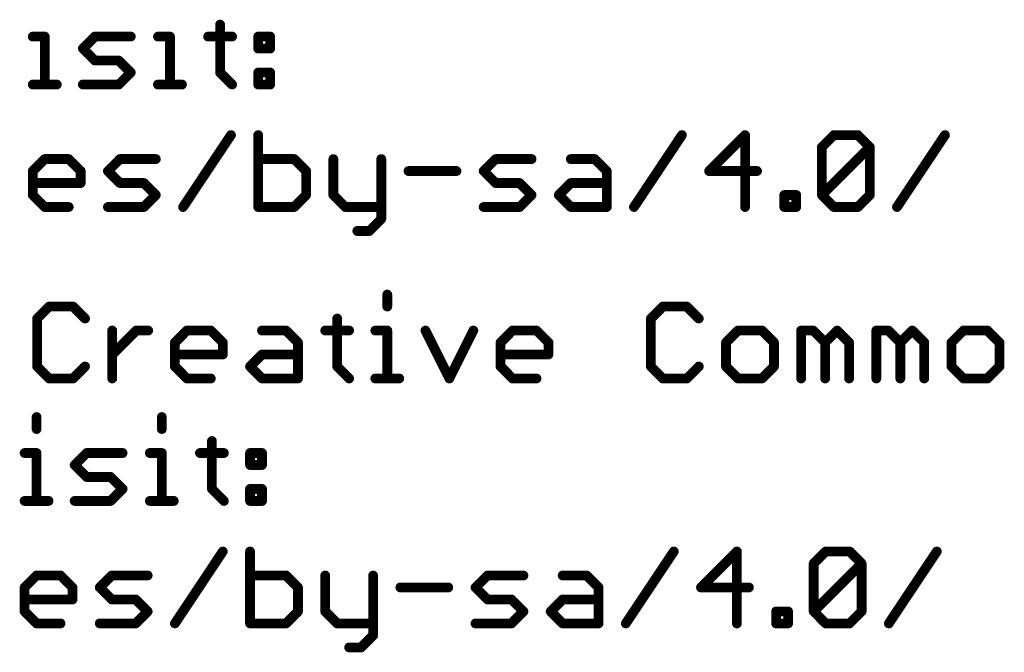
# Model space of a CAD drawing. Extents: x -13 to 79, y -40 to 78.
# Tile 8 of 96: x 22 to 37, y -40 to -30. Entities that reach past the tile are written whole.
import ezdxf

# ---------------------------------------------------------------- set-up
doc = ezdxf.new("R2010")
doc.units = 0
doc.layers.add('1', color=22, linetype='CONTINUOUS')

msp = doc.modelspace()

# ---------------------------------------------------------------- linework, layer by layer
at = {"layer": '1', "const_width": 0.1524}
for points in [[(24.7293, -29.8527), (24.7293, -30.5984)], [(21.8143, -30.0391), (22.0007, -30.0391)], [(22.0007, -30.0391), (22.0007, -30.7848)], [(22.5939, -30.2255), (22.7803, -30.0391)], [(22.7803, -30.0391), (23.3396, -30.0391)], [(23.7633, -30.0391), (23.9497, -30.0391)], [(23.9497, -30.0391), (23.9497, -30.7848)], [(24.5429, -30.0391), (24.9157, -30.0391)], [(25.3225, -30.0391), (25.5089, -30.0391)], [(25.3225, -30.2255), (25.3225, -30.0391)], [(25.5089, -30.0391), (25.5089, -30.2255)], [(22.7803, -30.412), (22.5939, -30.2255)], [(25.5089, -30.2255), (25.3225, -30.2255)], [(23.1532, -30.412), (22.7803, -30.412)], [(23.3396, -30.5984), (23.1532, -30.412)], [(23.1532, -30.7848), (23.3396, -30.5984)], [(24.7293, -30.5984), (24.9157, -30.7848)], [(25.3225, -30.5984), (25.5089, -30.5984)], [(25.3225, -30.7848), (25.3225, -30.5984)], [(25.5089, -30.5984), (25.5089, -30.7848)], [(21.8143, -30.7848), (22.1872, -30.7848)], [(22.5939, -30.7848), (23.1532, -30.7848)], [(23.7633, -30.7848), (24.1361, -30.7848)], [(25.5089, -30.7848), (25.3225, -30.7848)], [(24.1531, -32.6898), (24.8988, -31.5712)], [(25.3225, -31.5712), (25.3225, -32.6898)], [(31.1695, -32.6898), (31.9152, -31.5712)], [(32.8981, -31.5712), (32.3389, -32.1305)], [(32.8981, -32.6898), (32.8981, -31.5712)], [(34.093, -31.7577), (34.2794, -31.5712)], [(34.2794, -31.5712), (34.6522, -31.5712)], [(34.6522, -31.5712), (34.8387, -31.7577)], [(35.2624, -32.6898), (36.0081, -31.5712)], [(34.093, -32.5034), (34.093, -31.7577)], [(34.093, -32.5034), (34.8387, -31.7577)], [(34.8387, -31.7577), (34.8387, -32.5034)], [(21.8143, -32.1305), (22.0007, -31.9441)], [(22.0007, -31.9441), (22.3736, -31.9441)], [(22.3736, -31.9441), (22.56, -32.1305)], [(22.9837, -32.1305), (23.1701, -31.9441)], [(23.1701, -31.9441), (23.7294, -31.9441)], [(25.8818, -31.9441), (25.3225, -31.9441)], [(26.0682, -32.1305), (25.8818, -31.9441)], [(26.4919, -31.9441), (26.4919, -32.5034)], [(27.2376, -31.9441), (27.2376, -32.8762)], [(28.8307, -32.1305), (29.0171, -31.9441)], [(29.0171, -31.9441), (29.5764, -31.9441)], [(30.1865, -31.9441), (30.5594, -31.9441)], [(30.5594, -31.9441), (30.7458, -32.1305)], [(21.8143, -32.5034), (21.8143, -32.1305)], [(22.56, -32.1305), (22.56, -32.3169)], [(23.1701, -32.3169), (22.9837, -32.1305)], [(26.0682, -32.5034), (26.0682, -32.1305)], [(27.6613, -32.1305), (28.407, -32.1305)], [(29.0171, -32.3169), (28.8307, -32.1305)], [(30.7458, -32.1305), (30.7458, -32.6898)], [(32.3389, -32.1305), (33.0846, -32.1305)], [(22.56, -32.3169), (21.8143, -32.3169)], [(23.543, -32.3169), (23.1701, -32.3169)], [(23.7294, -32.5034), (23.543, -32.3169)], [(29.39, -32.3169), (29.0171, -32.3169)], [(29.5764, -32.5034), (29.39, -32.3169)], [(30.0001, -32.5034), (30.1865, -32.3169)], [(30.1865, -32.3169), (30.7458, -32.3169)], [(22.0007, -32.6898), (21.8143, -32.5034)], [(23.543, -32.6898), (23.7294, -32.5034)], [(25.8818, -32.6898), (26.0682, -32.5034)], [(26.4919, -32.5034), (26.6783, -32.6898)], [(29.39, -32.6898), (29.5764, -32.5034)], [(30.1865, -32.6898), (30.0001, -32.5034)], [(33.5083, -32.6898), (33.5083, -32.5034)], [(33.5083, -32.5034), (33.6947, -32.5034)], [(33.6947, -32.5034), (33.6947, -32.6898)], [(34.2794, -32.6898), (34.093, -32.5034)], [(34.8387, -32.5034), (34.6522, -32.6898)], [(22.3736, -32.6898), (22.0007, -32.6898)], [(22.9837, -32.6898), (23.543, -32.6898)], [(25.3225, -32.6898), (25.8818, -32.6898)], [(26.6783, -32.6898), (27.2376, -32.6898)], [(28.8307, -32.6898), (29.39, -32.6898)], [(30.7458, -32.6898), (30.1865, -32.6898)], [(33.6947, -32.6898), (33.5083, -32.6898)], [(34.6522, -32.6898), (34.2794, -32.6898)], [(27.2376, -32.8762), (27.0512, -33.0627)], [(27.0512, -33.0627), (26.8647, -33.0627)], [(27.3309, -34.0518), (27.3309, -34.2382)], [(22.0686, -34.2382), (21.8822, -34.4247)], [(22.4415, -34.2382), (22.0686, -34.2382)], [(22.6279, -34.4247), (22.4415, -34.2382)], [(31.6187, -34.2382), (31.4323, -34.4247)], [(31.9915, -34.2382), (31.6187, -34.2382)], [(32.178, -34.4247), (31.9915, -34.2382)], [(21.8822, -34.4247), (21.8822, -35.1704)], [(26.5513, -34.4247), (26.5513, -35.1704)], [(31.4323, -34.4247), (31.4323, -35.1704)], [(23.0516, -35.3568), (23.0516, -34.6111)], [(23.0516, -34.984), (23.4244, -34.6111)], [(23.4244, -34.6111), (23.6109, -34.6111)], [(24.0261, -34.7975), (24.2125, -34.6111)], [(24.2125, -34.6111), (24.5854, -34.6111)], [(24.5854, -34.6111), (24.7718, -34.7975)], [(25.3819, -34.6111), (25.7548, -34.6111)], [(25.7548, -34.6111), (25.9412, -34.7975)], [(26.3649, -34.6111), (26.7377, -34.6111)], [(27.1445, -34.6111), (27.3309, -34.6111)], [(27.3309, -34.6111), (27.3309, -35.3568)], [(27.9241, -34.6111), (28.2969, -35.3568)], [(28.2969, -35.3568), (28.6698, -34.6111)], [(29.0935, -34.7975), (29.2799, -34.6111)], [(29.2799, -34.6111), (29.6528, -34.6111)], [(29.6528, -34.6111), (29.8392, -34.7975)], [(32.7881, -34.6111), (32.6017, -34.7975)], [(33.1609, -34.6111), (32.7881, -34.6111)], [(33.3474, -34.7975), (33.1609, -34.6111)], [(33.7711, -35.3568), (33.7711, -34.6111)], [(33.7711, -34.6111), (33.9575, -34.6111)], [(33.9575, -34.6111), (34.1439, -34.7975)], [(34.1439, -34.7975), (34.3303, -34.6111)], [(34.3303, -34.6111), (34.5168, -34.7975)], [(34.9405, -35.3568), (34.9405, -34.6111)], [(34.9405, -34.6111), (35.1269, -34.6111)], [(35.1269, -34.6111), (35.3133, -34.7975)], [(35.3133, -34.7975), (35.4997, -34.6111)], [(35.4997, -34.6111), (35.6862, -34.7975)], [(36.2963, -34.6111), (36.1099, -34.7975)], [(36.6691, -34.6111), (36.2963, -34.6111)], [(36.8556, -34.7975), (36.6691, -34.6111)], [(24.0261, -35.1704), (24.0261, -34.7975)], [(24.7718, -34.7975), (24.7718, -34.984)], [(25.9412, -34.7975), (25.9412, -35.3568)], [(29.0935, -35.1704), (29.0935, -34.7975)], [(29.8392, -34.7975), (29.8392, -34.984)], [(32.6017, -34.7975), (32.6017, -35.1704)], [(33.3474, -35.1704), (33.3474, -34.7975)], [(34.1439, -34.7975), (34.1439, -35.3568)], [(34.5168, -34.7975), (34.5168, -35.3568)], [(35.3133, -34.7975), (35.3133, -35.3568)], [(35.6862, -34.7975), (35.6862, -35.3568)], [(36.1099, -34.7975), (36.1099, -35.1704)], [(36.8556, -35.1704), (36.8556, -34.7975)], [(24.7718, -34.984), (24.0261, -34.984)], [(25.1955, -35.1704), (25.3819, -34.984)], [(25.3819, -34.984), (25.9412, -34.984)], [(29.8392, -34.984), (29.0935, -34.984)], [(21.8822, -35.1704), (22.0686, -35.3568)], [(22.4415, -35.3568), (22.6279, -35.1704)], [(24.2125, -35.3568), (24.0261, -35.1704)], [(25.3819, -35.3568), (25.1955, -35.1704)], [(26.5513, -35.1704), (26.7377, -35.3568)], [(29.2799, -35.3568), (29.0935, -35.1704)], [(31.4323, -35.1704), (31.6187, -35.3568)], [(31.9915, -35.3568), (32.178, -35.1704)], [(32.6017, -35.1704), (32.7881, -35.3568)], [(33.1609, -35.3568), (33.3474, -35.1704)], [(36.1099, -35.1704), (36.2963, -35.3568)], [(36.6691, -35.3568), (36.8556, -35.1704)], [(22.0686, -35.3568), (22.4415, -35.3568)], [(24.5854, -35.3568), (24.2125, -35.3568)], [(25.9412, -35.3568), (25.3819, -35.3568)], [(27.1445, -35.3568), (27.5173, -35.3568)], [(29.6528, -35.3568), (29.2799, -35.3568)], [(31.6187, -35.3568), (31.9915, -35.3568)], [(32.7881, -35.3568), (33.1609, -35.3568)], [(36.2963, -35.3568), (36.6691, -35.3568)], [(21.8737, -35.9568), (21.8737, -36.1432)], [(23.8227, -35.9568), (23.8227, -36.1432)], [(24.6023, -36.3297), (24.6023, -37.0754)], [(21.6873, -36.5161), (21.8737, -36.5161)], [(21.8737, -36.5161), (21.8737, -37.2618)], [(22.4669, -36.7025), (22.6533, -36.5161)], [(22.6533, -36.5161), (23.2126, -36.5161)], [(23.6363, -36.5161), (23.8227, -36.5161)], [(23.8227, -36.5161), (23.8227, -37.2618)], [(24.4159, -36.5161), (24.7887, -36.5161)], [(25.1955, -36.5161), (25.3819, -36.5161)], [(25.1955, -36.7025), (25.1955, -36.5161)], [(25.3819, -36.5161), (25.3819, -36.7025)], [(22.6533, -36.889), (22.4669, -36.7025)], [(25.3819, -36.7025), (25.1955, -36.7025)], [(23.0262, -36.889), (22.6533, -36.889)], [(23.2126, -37.0754), (23.0262, -36.889)], [(23.0262, -37.2618), (23.2126, -37.0754)], [(24.6023, -37.0754), (24.7887, -37.2618)], [(25.1955, -37.0754), (25.3819, -37.0754)], [(25.1955, -37.2618), (25.1955, -37.0754)], [(25.3819, -37.0754), (25.3819, -37.2618)], [(21.6873, -37.2618), (22.0602, -37.2618)], [(22.4669, -37.2618), (23.0262, -37.2618)], [(23.6363, -37.2618), (24.0091, -37.2618)], [(25.3819, -37.2618), (25.1955, -37.2618)], [(24.0261, -39.1668), (24.7718, -38.0482)], [(25.1955, -38.0482), (25.1955, -39.1668)], [(31.0425, -39.1668), (31.7882, -38.0482)], [(32.7711, -38.0482), (32.2119, -38.6075)], [(32.7711, -39.1668), (32.7711, -38.0482)], [(33.966, -38.2347), (34.1524, -38.0482)], [(34.1524, -38.0482), (34.5252, -38.0482)], [(34.5252, -38.0482), (34.7117, -38.2347)], [(35.1354, -39.1668), (35.8811, -38.0482)], [(33.966, -38.9804), (33.966, -38.2347)], [(33.966, -38.9804), (34.7117, -38.2347)], [(34.7117, -38.2347), (34.7117, -38.9804)], [(21.6873, -38.6075), (21.8737, -38.4211)], [(21.8737, -38.4211), (22.2466, -38.4211)], [(22.2466, -38.4211), (22.433, -38.6075)], [(22.8567, -38.6075), (23.0431, -38.4211)], [(23.0431, -38.4211), (23.6024, -38.4211)], [(25.7548, -38.4211), (25.1955, -38.4211)], [(25.9412, -38.6075), (25.7548, -38.4211)], [(26.3649, -38.4211), (26.3649, -38.9804)], [(27.1106, -38.4211), (27.1106, -39.3532)], [(28.7037, -38.6075), (28.8901, -38.4211)], [(28.8901, -38.4211), (29.4494, -38.4211)], [(30.0595, -38.4211), (30.4324, -38.4211)], [(30.4324, -38.4211), (30.6188, -38.6075)], [(21.6873, -38.9804), (21.6873, -38.6075)], [(22.433, -38.6075), (22.433, -38.794)], [(23.0431, -38.794), (22.8567, -38.6075)], [(25.9412, -38.9804), (25.9412, -38.6075)], [(27.5343, -38.6075), (28.28, -38.6075)], [(28.8901, -38.794), (28.7037, -38.6075)], [(30.6188, -38.6075), (30.6188, -39.1668)], [(32.2119, -38.6075), (32.9576, -38.6075)], [(22.433, -38.794), (21.6873, -38.794)], [(23.416, -38.794), (23.0431, -38.794)], [(23.6024, -38.9804), (23.416, -38.794)], [(29.263, -38.794), (28.8901, -38.794)], [(29.4494, -38.9804), (29.263, -38.794)], [(29.8731, -38.9804), (30.0595, -38.794)], [(30.0595, -38.794), (30.6188, -38.794)], [(21.8737, -39.1668), (21.6873, -38.9804)], [(23.416, -39.1668), (23.6024, -38.9804)], [(25.7548, -39.1668), (25.9412, -38.9804)], [(26.3649, -38.9804), (26.5513, -39.1668)], [(29.263, -39.1668), (29.4494, -38.9804)], [(30.0595, -39.1668), (29.8731, -38.9804)], [(33.3813, -39.1668), (33.3813, -38.9804)], [(33.3813, -38.9804), (33.5677, -38.9804)], [(33.5677, -38.9804), (33.5677, -39.1668)], [(34.1524, -39.1668), (33.966, -38.9804)], [(34.7117, -38.9804), (34.5252, -39.1668)], [(22.2466, -39.1668), (21.8737, -39.1668)], [(22.8567, -39.1668), (23.416, -39.1668)], [(25.1955, -39.1668), (25.7548, -39.1668)], [(26.5513, -39.1668), (27.1106, -39.1668)], [(28.7037, -39.1668), (29.263, -39.1668)], [(30.6188, -39.1668), (30.0595, -39.1668)], [(33.5677, -39.1668), (33.3813, -39.1668)], [(34.5252, -39.1668), (34.1524, -39.1668)], [(27.1106, -39.3532), (26.9242, -39.5397)], [(26.9242, -39.5397), (26.7377, -39.5397)]]:
    msp.add_lwpolyline(points, dxfattribs=at)
at = {"layer": '1', "const_width": 0.0762}
for points in [[(24.7674, -29.8527, 1), (24.6912, -29.8527)], [(21.8143, -30.001, 1), (21.8143, -30.0772)], [(22.0388, -30.0391, 1), (21.9626, -30.0391)], [(22.0007, -30.0772, 1), (22.0007, -30.001)], [(22.7803, -30.001, 1), (22.7803, -30.0772)], [(22.8073, -30.066, 1), (22.7534, -30.0122)], [(23.3396, -30.0772, 1), (23.3396, -30.001)], [(23.7633, -30.001, 1), (23.7633, -30.0772)], [(23.9878, -30.0391, 1), (23.9116, -30.0391)], [(23.9497, -30.0772, 1), (23.9497, -30.001)], [(24.5429, -30.001, 1), (24.5429, -30.0772)], [(24.9157, -30.0772, 1), (24.9157, -30.001)], [(25.3225, -30.001, 1), (25.3225, -30.0772)], [(25.3606, -30.0391, 1), (25.2844, -30.0391)], [(25.547, -30.0391, 1), (25.4708, -30.0391)], [(25.5089, -30.0772, 1), (25.5089, -30.001)], [(22.6208, -30.1986, 1), (22.567, -30.2525)], [(22.567, -30.1986, 1), (22.6208, -30.2525)], [(25.3225, -30.1874, 1), (25.3225, -30.2636)], [(25.5089, -30.2636, 1), (25.5089, -30.1874)], [(25.2844, -30.2255, 1), (25.3606, -30.2255)], [(25.4708, -30.2255, 1), (25.547, -30.2255)], [(22.7803, -30.3739, 1), (22.7803, -30.4501)], [(22.7534, -30.4389, 1), (22.8073, -30.385)], [(23.1801, -30.385, 1), (23.1262, -30.4389)], [(23.1532, -30.4501, 1), (23.1532, -30.3739)], [(23.3665, -30.6253, 1), (23.3127, -30.5714)], [(23.3127, -30.6253, 1), (23.3665, -30.5714)], [(24.7563, -30.5714, 1), (24.7024, -30.6253)], [(24.6912, -30.5984, 1), (24.7674, -30.5984)], [(25.3225, -30.5603, 1), (25.3225, -30.6365)], [(25.3606, -30.5984, 1), (25.2844, -30.5984)], [(25.547, -30.5984, 1), (25.4708, -30.5984)], [(25.5089, -30.6365, 1), (25.5089, -30.5603)], [(21.8143, -30.7467, 1), (21.8143, -30.8229)], [(21.9626, -30.7848, 1), (22.0388, -30.7848)], [(22.1872, -30.8229, 1), (22.1872, -30.7467)], [(22.5939, -30.7467, 1), (22.5939, -30.8229)], [(23.1262, -30.7579, 1), (23.1801, -30.8117)], [(23.1532, -30.8229, 1), (23.1532, -30.7467)], [(23.7633, -30.7467, 1), (23.7633, -30.8229)], [(23.9116, -30.7848, 1), (23.9878, -30.7848)], [(24.1361, -30.8229, 1), (24.1361, -30.7467)], [(24.8888, -30.8117, 1), (24.9427, -30.7579)], [(25.3225, -30.7467, 1), (25.3225, -30.8229)], [(25.2844, -30.7848, 1), (25.3606, -30.7848)], [(25.4708, -30.7848, 1), (25.547, -30.7848)], [(25.5089, -30.8229, 1), (25.5089, -30.7467)], [(24.9305, -31.5924, 1), (24.8671, -31.5501)], [(25.3606, -31.5712, 1), (25.2844, -31.5712)], [(31.9469, -31.5924, 1), (31.8835, -31.5501)], [(32.9362, -31.5712, 1), (32.86, -31.5712)], [(32.9251, -31.5982, 1), (32.8712, -31.5443)], [(34.2794, -31.5331, 1), (34.2794, -31.6093)], [(34.3063, -31.5982, 1), (34.2524, -31.5443)], [(34.6792, -31.5443, 1), (34.6253, -31.5982)], [(34.6522, -31.6093, 1), (34.6522, -31.5331)], [(36.0398, -31.5924, 1), (35.9764, -31.5501)], [(34.066, -31.7307, 1), (34.1199, -31.7846)], [(34.1311, -31.7577, 1), (34.0549, -31.7577)], [(34.8768, -31.7577, 1), (34.8006, -31.7577)], [(34.8656, -31.7846, 1), (34.8117, -31.7307)], [(34.8117, -31.7846, 1), (34.8656, -31.7307)], [(22.0007, -31.906, 1), (22.0007, -31.9822)], [(22.0277, -31.971, 1), (21.9738, -31.9172)], [(22.4005, -31.9172, 1), (22.3466, -31.971)], [(22.3736, -31.9822, 1), (22.3736, -31.906)], [(23.1701, -31.906, 1), (23.1701, -31.9822)], [(23.1971, -31.971, 1), (23.1432, -31.9172)], [(23.7294, -31.9822, 1), (23.7294, -31.906)], [(25.3225, -31.906, 1), (25.3225, -31.9822)], [(25.9087, -31.9172, 1), (25.8548, -31.971)], [(25.8818, -31.9822, 1), (25.8818, -31.906)], [(26.53, -31.9441, 1), (26.4538, -31.9441)], [(27.2757, -31.9441, 1), (27.1995, -31.9441)], [(29.0171, -31.906, 1), (29.0171, -31.9822)], [(29.044, -31.971, 1), (28.9902, -31.9172)], [(29.5764, -31.9822, 1), (29.5764, -31.906)], [(30.1865, -31.906, 1), (30.1865, -31.9822)], [(30.5863, -31.9172, 1), (30.5324, -31.971)], [(30.5594, -31.9822, 1), (30.5594, -31.906)], [(21.8524, -32.1305, 1), (21.7762, -32.1305)], [(21.7874, -32.1036, 1), (21.8412, -32.1575)], [(22.5981, -32.1305, 1), (22.5219, -32.1305)], [(22.5331, -32.1575, 1), (22.5869, -32.1036)], [(23.0106, -32.1036, 1), (22.9568, -32.1575)], [(22.9568, -32.1036, 1), (23.0106, -32.1575)], [(26.1063, -32.1305, 1), (26.0301, -32.1305)], [(26.0412, -32.1575, 1), (26.0951, -32.1036)], [(27.6613, -32.0924, 1), (27.6613, -32.1686)], [(28.407, -32.1686, 1), (28.407, -32.0924)], [(28.8576, -32.1036, 1), (28.8037, -32.1575)], [(28.8037, -32.1036, 1), (28.8576, -32.1575)], [(30.7839, -32.1305, 1), (30.7077, -32.1305)], [(30.7188, -32.1575, 1), (30.7727, -32.1036)], [(32.3119, -32.1036, 1), (32.3658, -32.1575)], [(32.3389, -32.0924, 1), (32.3389, -32.1686)], [(33.0846, -32.1686, 1), (33.0846, -32.0924)], [(21.8143, -32.2788, 1), (21.8143, -32.355)], [(22.5219, -32.3169, 1), (22.5981, -32.3169)], [(22.56, -32.355, 1), (22.56, -32.2788)], [(23.1701, -32.2788, 1), (23.1701, -32.355)], [(23.1432, -32.3439, 1), (23.1971, -32.29)], [(23.5699, -32.29, 1), (23.516, -32.3439)], [(23.543, -32.355, 1), (23.543, -32.2788)], [(29.0171, -32.2788, 1), (29.0171, -32.355)], [(28.9902, -32.3439, 1), (29.044, -32.29)], [(29.4169, -32.29, 1), (29.363, -32.3439)], [(29.39, -32.355, 1), (29.39, -32.2788)], [(30.1865, -32.2788, 1), (30.1865, -32.355)], [(30.2134, -32.3439, 1), (30.1596, -32.29)], [(30.7458, -32.355, 1), (30.7458, -32.2788)], [(21.8412, -32.4764, 1), (21.7874, -32.5303)], [(21.7762, -32.5034, 1), (21.8524, -32.5034)], [(23.7563, -32.5303, 1), (23.7025, -32.4764)], [(23.7025, -32.5303, 1), (23.7563, -32.4764)], [(26.0301, -32.5034, 1), (26.1063, -32.5034)], [(26.0951, -32.5303, 1), (26.0413, -32.4764)], [(26.5188, -32.4764, 1), (26.4649, -32.5303)], [(26.4538, -32.5034, 1), (26.53, -32.5034)], [(29.6033, -32.5303, 1), (29.5494, -32.4764)], [(29.5494, -32.5303, 1), (29.6033, -32.4764)], [(30.027, -32.4764, 1), (29.9731, -32.5303)], [(29.9731, -32.4764, 1), (30.027, -32.5303)], [(33.5464, -32.5034, 1), (33.4702, -32.5034)], [(33.5083, -32.4653, 1), (33.5083, -32.5415)], [(33.7328, -32.5034, 1), (33.6566, -32.5034)], [(33.6947, -32.5415, 1), (33.6947, -32.4653)], [(34.1199, -32.4764, 1), (34.066, -32.5303)], [(34.066, -32.4764, 1), (34.1199, -32.5303)], [(34.0549, -32.5034, 1), (34.1311, -32.5034)], [(34.8006, -32.5034, 1), (34.8768, -32.5034)], [(34.8656, -32.5303, 1), (34.8117, -32.4764)], [(22.0007, -32.6517, 1), (22.0007, -32.7279)], [(21.9738, -32.7167, 1), (22.0277, -32.6629)], [(22.3736, -32.7279, 1), (22.3736, -32.6517)], [(22.9837, -32.6517, 1), (22.9837, -32.7279)], [(23.516, -32.6629, 1), (23.5699, -32.7167)], [(23.543, -32.7279, 1), (23.543, -32.6517)], [(24.1214, -32.6687, 1), (24.1848, -32.7109)], [(25.3225, -32.6517, 1), (25.3225, -32.7279)], [(25.8548, -32.6629, 1), (25.9087, -32.7167)], [(25.8818, -32.7279, 1), (25.8818, -32.6517)], [(26.6783, -32.6517, 1), (26.6783, -32.7279)], [(26.6514, -32.7167, 1), (26.7053, -32.6629)], [(27.2376, -32.7279, 1), (27.2376, -32.6517)], [(28.8307, -32.6517, 1), (28.8307, -32.7279)], [(29.363, -32.6629, 1), (29.4169, -32.7167)], [(29.39, -32.7279, 1), (29.39, -32.6517)], [(30.1865, -32.6517, 1), (30.1865, -32.7279)], [(30.1596, -32.7167, 1), (30.2134, -32.6629)], [(30.7458, -32.7279, 1), (30.7458, -32.6517)], [(31.1378, -32.6687, 1), (31.2012, -32.7109)], [(33.5083, -32.6517, 1), (33.5083, -32.7279)], [(33.6947, -32.7279, 1), (33.6947, -32.6517)], [(34.2794, -32.6517, 1), (34.2794, -32.7279)], [(34.2524, -32.7167, 1), (34.3063, -32.6629)], [(34.6253, -32.6629, 1), (34.6792, -32.7167)], [(34.6522, -32.7279, 1), (34.6522, -32.6517)], [(35.2307, -32.6687, 1), (35.2941, -32.7109)], [(25.2844, -32.6898, 1), (25.3606, -32.6898)], [(30.7077, -32.6898, 1), (30.7839, -32.6898)], [(32.86, -32.6898, 1), (32.9362, -32.6898)], [(33.4702, -32.6898, 1), (33.5464, -32.6898)], [(33.6566, -32.6898, 1), (33.7328, -32.6898)], [(27.1995, -32.8762, 1), (27.2757, -32.8762)], [(27.2645, -32.9032, 1), (27.2106, -32.8493)], [(26.8647, -33.0246, 1), (26.8647, -33.1008)], [(27.0242, -33.0357, 1), (27.0781, -33.0896)], [(27.0512, -33.1008, 1), (27.0512, -33.0246)], [(27.369, -34.0518, 1), (27.2928, -34.0518)], [(22.0686, -34.2001, 1), (22.0686, -34.2763)], [(22.0956, -34.2652, 1), (22.0417, -34.2113)], [(22.4684, -34.2113, 1), (22.4145, -34.2652)], [(22.4415, -34.2763, 1), (22.4415, -34.2001)], [(31.6187, -34.2001, 1), (31.6187, -34.2763)], [(31.6456, -34.2652, 1), (31.5918, -34.2113)], [(32.0185, -34.2113, 1), (31.9646, -34.2652)], [(31.9915, -34.2763, 1), (31.9915, -34.2001)], [(27.2928, -34.2382, 1), (27.369, -34.2382)], [(21.9203, -34.4247, 1), (21.8441, -34.4247)], [(21.8553, -34.3977, 1), (21.9091, -34.4516)], [(22.601, -34.4516, 1), (22.6548, -34.3977)], [(26.5894, -34.4247, 1), (26.5132, -34.4247)], [(31.4053, -34.3977, 1), (31.4592, -34.4516)], [(31.4704, -34.4247, 1), (31.3942, -34.4247)], [(32.151, -34.4516, 1), (32.2049, -34.3977)], [(23.0897, -34.6111, 1), (23.0135, -34.6111)], [(23.4244, -34.573, 1), (23.4244, -34.6492)], [(23.4514, -34.638, 1), (23.3975, -34.5842)], [(23.6109, -34.6492, 1), (23.6109, -34.573)], [(24.2125, -34.573, 1), (24.2125, -34.6492)], [(24.2395, -34.638, 1), (24.1856, -34.5842)], [(24.6123, -34.5842, 1), (24.5584, -34.638)], [(24.5854, -34.6492, 1), (24.5854, -34.573)], [(25.3819, -34.573, 1), (25.3819, -34.6492)], [(25.7817, -34.5842, 1), (25.7278, -34.638)], [(25.7548, -34.6492, 1), (25.7548, -34.573)], [(26.3649, -34.573, 1), (26.3649, -34.6492)], [(26.7377, -34.6492, 1), (26.7377, -34.573)], [(27.1445, -34.573, 1), (27.1445, -34.6492)], [(27.369, -34.6111, 1), (27.2928, -34.6111)], [(27.3309, -34.6492, 1), (27.3309, -34.573)], [(27.9582, -34.5941, 1), (27.89, -34.6281)], [(28.7039, -34.6281, 1), (28.6357, -34.5941)], [(29.2799, -34.573, 1), (29.2799, -34.6492)], [(29.3068, -34.638, 1), (29.253, -34.5842)], [(29.6797, -34.5842, 1), (29.6258, -34.638)], [(29.6528, -34.6492, 1), (29.6528, -34.573)], [(32.7881, -34.573, 1), (32.7881, -34.6492)], [(32.815, -34.638, 1), (32.7612, -34.5842)], [(33.1879, -34.5842, 1), (33.134, -34.638)], [(33.1609, -34.6492, 1), (33.1609, -34.573)], [(33.8092, -34.6111, 1), (33.733, -34.6111)], [(33.7711, -34.573, 1), (33.7711, -34.6492)], [(33.9844, -34.5842, 1), (33.9305, -34.638)], [(33.9575, -34.6492, 1), (33.9575, -34.573)], [(34.3573, -34.5842, 1), (34.3034, -34.638)], [(34.3573, -34.638, 1), (34.3034, -34.5842)], [(34.9786, -34.6111, 1), (34.9024, -34.6111)], [(34.9405, -34.573, 1), (34.9405, -34.6492)], [(35.1538, -34.5842, 1), (35.0999, -34.638)], [(35.1269, -34.6492, 1), (35.1269, -34.573)], [(35.5267, -34.5842, 1), (35.4728, -34.638)], [(35.5267, -34.638, 1), (35.4728, -34.5842)], [(36.2963, -34.573, 1), (36.2963, -34.6492)], [(36.3232, -34.638, 1), (36.2693, -34.5842)], [(36.6961, -34.5842, 1), (36.6422, -34.638)], [(36.6691, -34.6492, 1), (36.6691, -34.573)], [(24.0642, -34.7975, 1), (23.988, -34.7975)], [(23.9992, -34.7706, 1), (24.053, -34.8245)], [(24.8099, -34.7975, 1), (24.7337, -34.7975)], [(24.7449, -34.8245, 1), (24.7987, -34.7706)], [(25.9793, -34.7975, 1), (25.9031, -34.7975)], [(25.9143, -34.8245, 1), (25.9681, -34.7706)], [(29.0665, -34.7706, 1), (29.1204, -34.8245)], [(29.1316, -34.7975, 1), (29.0554, -34.7975)], [(29.8773, -34.7975, 1), (29.8011, -34.7975)], [(29.8122, -34.8245, 1), (29.8661, -34.7706)], [(32.5747, -34.7706, 1), (32.6286, -34.8245)], [(32.6398, -34.7975, 1), (32.5636, -34.7975)], [(33.3855, -34.7975, 1), (33.3093, -34.7975)], [(33.3204, -34.8245, 1), (33.3743, -34.7706)], [(34.182, -34.7975, 1), (34.1058, -34.7975)], [(34.117, -34.7706, 1), (34.1709, -34.8245)], [(34.117, -34.8245, 1), (34.1709, -34.7706)], [(34.5549, -34.7975, 1), (34.4787, -34.7975)], [(34.4898, -34.8245, 1), (34.5437, -34.7706)], [(35.3514, -34.7975, 1), (35.2752, -34.7975)], [(35.2864, -34.7706, 1), (35.3403, -34.8245)], [(35.2864, -34.8245, 1), (35.3403, -34.7706)], [(35.7243, -34.7975, 1), (35.6481, -34.7975)], [(35.6592, -34.8245, 1), (35.7131, -34.7706)], [(36.0829, -34.7706, 1), (36.1368, -34.8245)], [(36.148, -34.7975, 1), (36.0718, -34.7975)], [(36.8937, -34.7975, 1), (36.8175, -34.7975)], [(36.8286, -34.8245, 1), (36.8825, -34.7706)], [(23.0247, -34.957, 1), (23.0785, -35.0109)], [(24.0261, -34.9459, 1), (24.0261, -35.0221)], [(24.7718, -35.0221, 1), (24.7718, -34.9459)], [(25.3819, -34.9459, 1), (25.3819, -35.0221)], [(25.4089, -35.0109, 1), (25.355, -34.957)], [(25.9412, -35.0221, 1), (25.9412, -34.9459)], [(29.0935, -34.9459, 1), (29.0935, -35.0221)], [(29.8392, -35.0221, 1), (29.8392, -34.9459)], [(24.7337, -34.984, 1), (24.8099, -34.984)], [(29.8011, -34.984, 1), (29.8773, -34.984)], [(21.9091, -35.1434, 1), (21.8553, -35.1973)], [(21.8441, -35.1704, 1), (21.9203, -35.1704)], [(22.6548, -35.1973, 1), (22.601, -35.1434)], [(24.053, -35.1434, 1), (23.9992, -35.1973)], [(23.988, -35.1704, 1), (24.0642, -35.1704)], [(25.2224, -35.1434, 1), (25.1685, -35.1973)], [(25.1685, -35.1434, 1), (25.2224, -35.1973)], [(26.5783, -35.1434, 1), (26.5244, -35.1973)], [(26.5132, -35.1704, 1), (26.5894, -35.1704)], [(29.1204, -35.1434, 1), (29.0665, -35.1973)], [(29.0554, -35.1704, 1), (29.1316, -35.1704)], [(31.4592, -35.1434, 1), (31.4053, -35.1973)], [(31.3942, -35.1704, 1), (31.4704, -35.1704)], [(32.2049, -35.1973, 1), (32.151, -35.1434)], [(32.6286, -35.1434, 1), (32.5747, -35.1973)], [(32.5636, -35.1704, 1), (32.6398, -35.1704)], [(33.3093, -35.1704, 1), (33.3855, -35.1704)], [(33.3743, -35.1973, 1), (33.3204, -35.1434)], [(36.1368, -35.1434, 1), (36.0829, -35.1973)], [(36.0718, -35.1704, 1), (36.148, -35.1704)], [(36.8175, -35.1704, 1), (36.8937, -35.1704)], [(36.8825, -35.1973, 1), (36.8286, -35.1434)], [(22.0686, -35.3187, 1), (22.0686, -35.3949)], [(22.0417, -35.3837, 1), (22.0956, -35.3299)], [(22.4145, -35.3299, 1), (22.4684, -35.3837)], [(22.4415, -35.3949, 1), (22.4415, -35.3187)], [(23.0135, -35.3568, 1), (23.0897, -35.3568)], [(24.2125, -35.3187, 1), (24.2125, -35.3949)], [(24.1856, -35.3837, 1), (24.2395, -35.3299)], [(24.5854, -35.3949, 1), (24.5854, -35.3187)], [(25.3819, -35.3187, 1), (25.3819, -35.3949)], [(25.355, -35.3837, 1), (25.4089, -35.3299)], [(25.9031, -35.3568, 1), (25.9793, -35.3568)], [(25.9412, -35.3949, 1), (25.9412, -35.3187)], [(26.7108, -35.3837, 1), (26.7647, -35.3299)], [(27.1445, -35.3187, 1), (27.1445, -35.3949)], [(27.2928, -35.3568, 1), (27.369, -35.3568)], [(27.5173, -35.3949, 1), (27.5173, -35.3187)], [(28.2629, -35.3398, 1), (28.331, -35.3738)], [(28.2629, -35.3738, 1), (28.331, -35.3398)], [(29.2799, -35.3187, 1), (29.2799, -35.3949)], [(29.253, -35.3837, 1), (29.3068, -35.3299)], [(29.6528, -35.3949, 1), (29.6528, -35.3187)], [(31.6187, -35.3187, 1), (31.6187, -35.3949)], [(31.5918, -35.3837, 1), (31.6456, -35.3299)], [(31.9646, -35.3299, 1), (32.0185, -35.3837)], [(31.9915, -35.3949, 1), (31.9915, -35.3187)], [(32.7881, -35.3187, 1), (32.7881, -35.3949)], [(32.7612, -35.3837, 1), (32.815, -35.3299)], [(33.134, -35.3299, 1), (33.1879, -35.3837)], [(33.1609, -35.3949, 1), (33.1609, -35.3187)], [(33.733, -35.3568, 1), (33.8092, -35.3568)], [(34.1058, -35.3568, 1), (34.182, -35.3568)], [(34.4787, -35.3568, 1), (34.5549, -35.3568)], [(34.9024, -35.3568, 1), (34.9786, -35.3568)], [(35.2752, -35.3568, 1), (35.3514, -35.3568)], [(35.6481, -35.3568, 1), (35.7243, -35.3568)], [(36.2963, -35.3187, 1), (36.2963, -35.3949)], [(36.2693, -35.3837, 1), (36.3232, -35.3299)], [(36.6422, -35.3299, 1), (36.6961, -35.3837)], [(36.6691, -35.3949, 1), (36.6691, -35.3187)], [(21.9118, -35.9568, 1), (21.8356, -35.9568)], [(23.8608, -35.9568, 1), (23.7846, -35.9568)], [(21.8356, -36.1432, 1), (21.9118, -36.1432)], [(23.7846, -36.1432, 1), (23.8608, -36.1432)], [(24.6404, -36.3297, 1), (24.5642, -36.3297)], [(21.6873, -36.478, 1), (21.6873, -36.5542)], [(21.9118, -36.5161, 1), (21.8356, -36.5161)], [(21.8737, -36.5542, 1), (21.8737, -36.478)], [(22.6533, -36.478, 1), (22.6533, -36.5542)], [(22.6803, -36.543, 1), (22.6264, -36.4892)], [(23.2126, -36.5542, 1), (23.2126, -36.478)], [(23.6363, -36.478, 1), (23.6363, -36.5542)], [(23.8608, -36.5161, 1), (23.7846, -36.5161)], [(23.8227, -36.5542, 1), (23.8227, -36.478)], [(24.4159, -36.478, 1), (24.4159, -36.5542)], [(24.7887, -36.5542, 1), (24.7887, -36.478)], [(25.1955, -36.478, 1), (25.1955, -36.5542)], [(25.2336, -36.5161, 1), (25.1574, -36.5161)], [(25.42, -36.5161, 1), (25.3438, -36.5161)], [(25.3819, -36.5542, 1), (25.3819, -36.478)], [(22.4938, -36.6756, 1), (22.44, -36.7295)], [(22.44, -36.6756, 1), (22.4938, -36.7295)], [(25.1955, -36.6644, 1), (25.1955, -36.7406)], [(25.1574, -36.7025, 1), (25.2336, -36.7025)], [(25.3438, -36.7025, 1), (25.42, -36.7025)], [(25.3819, -36.7406, 1), (25.3819, -36.6644)], [(22.6533, -36.8509, 1), (22.6533, -36.9271)], [(22.6264, -36.9159, 1), (22.6803, -36.862)], [(23.0531, -36.862, 1), (22.9992, -36.9159)], [(23.0262, -36.9271, 1), (23.0262, -36.8509)], [(23.2395, -37.1023, 1), (23.1857, -37.0484)], [(23.1857, -37.1023, 1), (23.2395, -37.0484)], [(24.6293, -37.0484, 1), (24.5754, -37.1023)], [(24.5642, -37.0754, 1), (24.6404, -37.0754)], [(25.1955, -37.0373, 1), (25.1955, -37.1135)], [(25.2336, -37.0754, 1), (25.1574, -37.0754)], [(25.42, -37.0754, 1), (25.3438, -37.0754)], [(25.3819, -37.1135, 1), (25.3819, -37.0373)], [(21.6873, -37.2237, 1), (21.6873, -37.2999)], [(21.8356, -37.2618, 1), (21.9118, -37.2618)], [(22.0602, -37.2999, 1), (22.0602, -37.2237)], [(22.4669, -37.2237, 1), (22.4669, -37.2999)], [(22.9992, -37.2349, 1), (23.0531, -37.2887)], [(23.0262, -37.2999, 1), (23.0262, -37.2237)], [(23.6363, -37.2237, 1), (23.6363, -37.2999)], [(23.7846, -37.2618, 1), (23.8608, -37.2618)], [(24.0091, -37.2999, 1), (24.0091, -37.2237)], [(24.7618, -37.2887, 1), (24.8157, -37.2349)], [(25.1955, -37.2237, 1), (25.1955, -37.2999)], [(25.1574, -37.2618, 1), (25.2336, -37.2618)], [(25.3438, -37.2618, 1), (25.42, -37.2618)], [(25.3819, -37.2999, 1), (25.3819, -37.2237)], [(24.8035, -38.0694, 1), (24.7401, -38.0271)], [(25.2336, -38.0482, 1), (25.1574, -38.0482)], [(31.8199, -38.0694, 1), (31.7565, -38.0271)], [(32.8092, -38.0482, 1), (32.733, -38.0482)], [(32.7981, -38.0752, 1), (32.7442, -38.0213)], [(34.1524, -38.0101, 1), (34.1524, -38.0863)], [(34.1793, -38.0752, 1), (34.1254, -38.0213)], [(34.5522, -38.0213, 1), (34.4983, -38.0752)], [(34.5252, -38.0863, 1), (34.5252, -38.0101)], [(35.9128, -38.0694, 1), (35.8494, -38.0271)], [(33.939, -38.2077, 1), (33.9929, -38.2616)], [(34.0041, -38.2347, 1), (33.9279, -38.2347)], [(34.7498, -38.2347, 1), (34.6736, -38.2347)], [(34.7386, -38.2616, 1), (34.6847, -38.2077)], [(34.6847, -38.2616, 1), (34.7386, -38.2077)], [(21.8737, -38.383, 1), (21.8737, -38.4592)], [(21.9007, -38.448, 1), (21.8468, -38.3942)], [(22.2735, -38.3942, 1), (22.2196, -38.448)], [(22.2466, -38.4592, 1), (22.2466, -38.383)], [(23.0431, -38.383, 1), (23.0431, -38.4592)], [(23.0701, -38.448, 1), (23.0162, -38.3942)], [(23.6024, -38.4592, 1), (23.6024, -38.383)], [(25.1955, -38.383, 1), (25.1955, -38.4592)], [(25.7817, -38.3942, 1), (25.7278, -38.448)], [(25.7548, -38.4592, 1), (25.7548, -38.383)], [(26.403, -38.4211, 1), (26.3268, -38.4211)], [(27.1487, -38.4211, 1), (27.0725, -38.4211)], [(28.8901, -38.383, 1), (28.8901, -38.4592)], [(28.917, -38.448, 1), (28.8632, -38.3942)], [(29.4494, -38.4592, 1), (29.4494, -38.383)], [(30.0595, -38.383, 1), (30.0595, -38.4592)], [(30.4593, -38.3942, 1), (30.4054, -38.448)], [(30.4324, -38.4592, 1), (30.4324, -38.383)], [(21.7254, -38.6075, 1), (21.6492, -38.6075)], [(21.6604, -38.5806, 1), (21.7142, -38.6345)], [(22.4711, -38.6075, 1), (22.3949, -38.6075)], [(22.4061, -38.6345, 1), (22.4599, -38.5806)], [(22.8836, -38.5806, 1), (22.8298, -38.6345)], [(22.8298, -38.5806, 1), (22.8836, -38.6345)], [(25.9793, -38.6075, 1), (25.9031, -38.6075)], [(25.9142, -38.6345, 1), (25.9681, -38.5806)], [(27.5343, -38.5694, 1), (27.5343, -38.6456)], [(28.28, -38.6456, 1), (28.28, -38.5694)], [(28.7306, -38.5806, 1), (28.6767, -38.6345)], [(28.6767, -38.5806, 1), (28.7306, -38.6345)], [(30.6569, -38.6075, 1), (30.5807, -38.6075)], [(30.5918, -38.6345, 1), (30.6457, -38.5806)], [(32.1849, -38.5806, 1), (32.2388, -38.6345)], [(32.2119, -38.5694, 1), (32.2119, -38.6456)], [(32.9576, -38.6456, 1), (32.9576, -38.5694)], [(21.6873, -38.7559, 1), (21.6873, -38.8321)], [(22.3949, -38.794, 1), (22.4711, -38.794)], [(22.433, -38.8321, 1), (22.433, -38.7559)], [(23.0431, -38.7559, 1), (23.0431, -38.8321)], [(23.0162, -38.8209, 1), (23.0701, -38.767)], [(23.4429, -38.767, 1), (23.389, -38.8209)], [(23.416, -38.8321, 1), (23.416, -38.7559)], [(28.8901, -38.7559, 1), (28.8901, -38.8321)], [(28.8632, -38.8209, 1), (28.917, -38.767)], [(29.2899, -38.767, 1), (29.236, -38.8209)], [(29.263, -38.8321, 1), (29.263, -38.7559)], [(30.0595, -38.7559, 1), (30.0595, -38.8321)], [(30.0864, -38.8209, 1), (30.0326, -38.767)], [(30.6188, -38.8321, 1), (30.6188, -38.7559)], [(21.7142, -38.9534, 1), (21.6604, -39.0073)], [(23.6293, -39.0073, 1), (23.5755, -38.9534)], [(25.9681, -39.0073, 1), (25.9143, -38.9534)], [(26.3918, -38.9534, 1), (26.3379, -39.0073)], [(29.4763, -39.0073, 1), (29.4224, -38.9534)], [(29.9, -38.9534, 1), (29.8461, -39.0073)], [(33.4194, -38.9804, 1), (33.3432, -38.9804)], [(33.3813, -38.9423, 1), (33.3813, -39.0185)], [(33.6058, -38.9804, 1), (33.5296, -38.9804)], [(33.5677, -39.0185, 1), (33.5677, -38.9423)], [(33.9929, -38.9534, 1), (33.939, -39.0073)], [(34.7386, -39.0073, 1), (34.6847, -38.9534)], [(21.6492, -38.9804, 1), (21.7254, -38.9804)], [(23.5755, -39.0073, 1), (23.6293, -38.9534)], [(25.9031, -38.9804, 1), (25.9793, -38.9804)], [(26.3268, -38.9804, 1), (26.403, -38.9804)], [(29.4224, -39.0073, 1), (29.4763, -38.9534)], [(29.8461, -38.9534, 1), (29.9, -39.0073)], [(33.939, -38.9534, 1), (33.9929, -39.0073)], [(33.9279, -38.9804, 1), (34.0041, -38.9804)], [(34.6736, -38.9804, 1), (34.7498, -38.9804)], [(21.8737, -39.1287, 1), (21.8737, -39.2049)], [(21.8468, -39.1937, 1), (21.9007, -39.1399)], [(22.2466, -39.2049, 1), (22.2466, -39.1287)], [(22.8567, -39.1287, 1), (22.8567, -39.2049)], [(23.389, -39.1399, 1), (23.4429, -39.1937)], [(23.416, -39.2049, 1), (23.416, -39.1287)], [(23.9944, -39.1457, 1), (24.0578, -39.1879)], [(25.1955, -39.1287, 1), (25.1955, -39.2049)], [(25.1574, -39.1668, 1), (25.2336, -39.1668)], [(25.7278, -39.1399, 1), (25.7817, -39.1937)], [(25.7548, -39.2049, 1), (25.7548, -39.1287)], [(26.5513, -39.1287, 1), (26.5513, -39.2049)], [(26.5244, -39.1937, 1), (26.5783, -39.1399)], [(27.1106, -39.2049, 1), (27.1106, -39.1287)], [(28.7037, -39.1287, 1), (28.7037, -39.2049)], [(29.236, -39.1399, 1), (29.2899, -39.1937)], [(29.263, -39.2049, 1), (29.263, -39.1287)], [(30.0595, -39.1287, 1), (30.0595, -39.2049)], [(30.0326, -39.1937, 1), (30.0864, -39.1399)], [(30.5807, -39.1668, 1), (30.6569, -39.1668)], [(30.6188, -39.2049, 1), (30.6188, -39.1287)], [(31.0108, -39.1457, 1), (31.0742, -39.1879)], [(32.733, -39.1668, 1), (32.8092, -39.1668)], [(33.3813, -39.1287, 1), (33.3813, -39.2049)], [(33.3432, -39.1668, 1), (33.4194, -39.1668)], [(33.5296, -39.1668, 1), (33.6058, -39.1668)], [(33.5677, -39.2049, 1), (33.5677, -39.1287)], [(34.1524, -39.1287, 1), (34.1524, -39.2049)], [(34.1254, -39.1937, 1), (34.1793, -39.1399)], [(34.4983, -39.1399, 1), (34.5522, -39.1937)], [(34.5252, -39.2049, 1), (34.5252, -39.1287)], [(35.1037, -39.1457, 1), (35.1671, -39.1879)], [(27.0725, -39.3532, 1), (27.1487, -39.3532)], [(27.1375, -39.3802, 1), (27.0836, -39.3263)], [(26.7377, -39.5016, 1), (26.7377, -39.5778)], [(26.8972, -39.5127, 1), (26.9511, -39.5666)], [(26.9242, -39.5778, 1), (26.9242, -39.5016)]]:
    msp.add_lwpolyline(points, format="xyb", dxfattribs=at)

doc.saveas('drawing.dxf')
